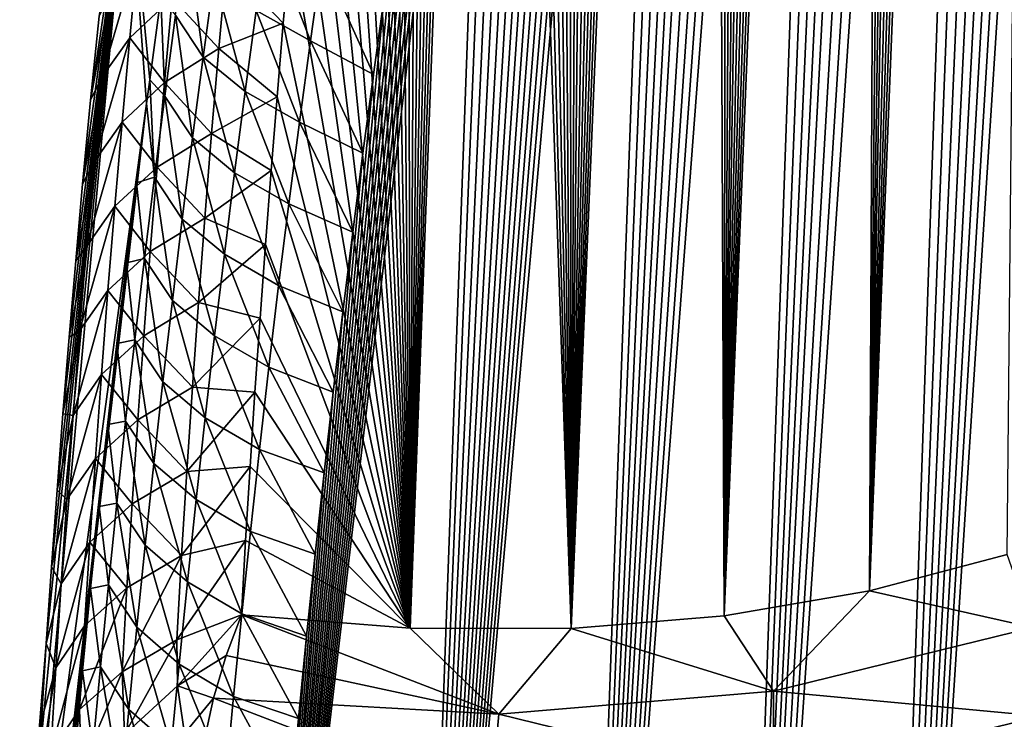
# Model space of a CAD drawing. Header units: metres. Extents: x -109 to 109, y -67 to 73.
# Tile 8 of 253: x -101.45 to -96.75, y -50.62 to -47.29. Entities that reach past the tile are written whole.
import ezdxf

# ---------------------------------------------------------------- set-up
doc = ezdxf.new("R2010")
doc.units = ezdxf.units.M
doc.layers.add('solid_508035_K244200000C76', color=7, linetype='CONTINUOUS')

msp = doc.modelspace()

# ---------------------------------------------------------------- linework, layer by layer
at = {"layer": 'solid_508035_K244200000C76'}
for points in [[(-97.396599, -50.010048, 42.171677), (-96.53054, -28.271523, 26.439938), (-96.648033, -28.65699, 26.600355)], [(-97.396599, -50.010048, 42.171677), (-96.741066, -49.836571, 42.839233), (-96.53054, -28.271523, 26.439938)], [(-97.396599, -50.010048, 42.171677), (-96.648033, -28.65699, 26.600355), (-96.768036, -29.059343, 26.77284)], [(-97.396599, -50.010048, 42.171677), (-96.768036, -29.059343, 26.77284), (-96.890602, -29.47757, 26.956608)], [(-97.396599, -50.010048, 42.171677), (-96.890602, -29.47757, 26.956608), (-97.015656, -29.91338, 27.15313)], [(-97.396599, -50.010048, 42.171677), (-97.015656, -29.91338, 27.15313), (-97.111015, -30.252888, 27.309835)], [(-97.396599, -50.010048, 42.171677), (-97.111015, -30.252888, 27.309835), (-97.207802, -30.60232, 27.473766)], [(-97.396599, -50.010048, 42.171677), (-97.207802, -30.60232, 27.473766), (-97.305962, -30.962303, 27.645477)], [(-98.089447, -50.128296, 41.50016), (-97.305962, -30.962303, 27.645477), (-97.405411, -31.333946, 27.825932)], [(-98.089447, -50.128296, 41.50016), (-97.396599, -50.010048, 42.171677), (-97.305962, -30.962303, 27.645477)], [(-98.089447, -50.128296, 41.50016), (-97.405411, -31.333946, 27.825932), (-97.506088, -31.718004, 28.015778)], [(-98.089447, -50.128296, 41.50016), (-97.506088, -31.718004, 28.015778), (-97.608116, -32.113308, 28.214005)], [(-98.089447, -50.128296, 41.50016), (-97.608116, -32.113308, 28.214005), (-97.711403, -32.520702, 28.421389)], [(-98.089447, -50.128296, 41.50016), (-97.711403, -32.520702, 28.421389), (-97.815773, -32.941479, 28.639082)], [(-98.089447, -50.128296, 41.50016), (-97.815773, -32.941479, 28.639082), (-97.899971, -33.288383, 28.821236)], [(-97.396645, -56.732815, 32.570538), (-95.980736, -33.319, 16.13994), (-95.878227, -33.119385, 15.891783)], [(-96.74115, -57.300751, 32.17923), (-97.396645, -56.732815, 32.570538), (-95.878227, -33.119385, 15.891783)], [(-98.089447, -50.128296, 41.50016), (-97.899971, -33.288383, 28.821236), (-97.984947, -33.643379, 29.009558)], [(-97.396645, -56.732815, 32.570538), (-96.085709, -33.53162, 16.397575), (-95.980736, -33.319, 16.13994)], [(-97.396645, -56.732815, 32.570538), (-96.193184, -33.756458, 16.664158), (-96.085709, -33.53162, 16.397575)], [(-98.089447, -50.128296, 41.50016), (-97.984947, -33.643379, 29.009558), (-98.070625, -34.006882, 29.204435)], [(-97.396645, -56.732815, 32.570538), (-96.303154, -33.99477, 16.940422), (-96.193184, -33.756458, 16.664158)], [(-98.089447, -50.128296, 41.50016), (-98.070625, -34.006882, 29.204435), (-98.156883, -34.379711, 29.406614)], [(-97.396645, -56.732815, 32.570538), (-96.415649, -34.247997, 17.227222), (-96.303154, -33.99477, 16.940422)], [(-97.396645, -56.732815, 32.570538), (-96.530693, -34.515209, 17.523952), (-96.415649, -34.247997, 17.227222)], [(-98.819588, -50.188793, 40.825218), (-98.156883, -34.379711, 29.406614), (-98.243607, -34.762703, 29.616838)], [(-98.819588, -50.188793, 40.825218), (-98.089447, -50.128296, 41.50016), (-98.156883, -34.379711, 29.406614)], [(-97.396645, -56.732815, 32.570538), (-96.64827, -34.797989, 17.83152), (-96.530693, -34.515209, 17.523952)], [(-98.819588, -50.188793, 40.825218), (-98.243607, -34.762703, 29.616838), (-98.330727, -35.156322, 29.835516)], [(-98.089478, -56.142262, 32.911308), (-96.768356, -35.097908, 18.150841), (-96.64827, -34.797989, 17.83152)], [(-97.396645, -56.732815, 32.570538), (-98.089478, -56.142262, 32.911308), (-96.64827, -34.797989, 17.83152)], [(-98.089478, -56.142262, 32.911308), (-96.891006, -35.413879, 18.48123), (-96.768356, -35.097908, 18.150841)], [(-98.819588, -50.188793, 40.825218), (-98.330727, -35.156322, 29.835516), (-98.418488, -35.559326, 30.06147)], [(-98.089478, -56.142262, 32.911308), (-97.016144, -35.747883, 18.823801), (-96.891006, -35.413879, 18.48123)], [(-98.819588, -50.188793, 40.825218), (-98.418488, -35.559326, 30.06147), (-98.506737, -35.972252, 30.295244)], [(-98.089478, -56.142262, 32.911308), (-97.111572, -36.011486, 19.089447), (-97.016144, -35.747883, 18.823801)], [(-98.819588, -50.188793, 40.825218), (-98.506737, -35.972252, 30.295244), (-98.595261, -36.395985, 30.537703)], [(-98.089478, -56.142262, 32.911308), (-97.208435, -36.285297, 19.361965), (-97.111572, -36.011486, 19.089447)], [(-98.089478, -56.142262, 32.911308), (-97.306664, -36.570045, 19.64175), (-97.208435, -36.285297, 19.361965)], [(-98.819588, -50.188793, 40.825218), (-98.595261, -36.395985, 30.537703), (-98.683823, -36.831402, 30.789707)], [(-98.089478, -56.142262, 32.911308), (-97.406189, -36.867012, 19.929508), (-97.306664, -36.570045, 19.64175)], [(-98.819588, -50.188793, 40.825218), (-98.683823, -36.831402, 30.789707), (-98.757614, -37.20385, 31.007534)], [(-98.819611, -55.528721, 33.198997), (-97.506935, -37.177052, 20.225718), (-97.406189, -36.867012, 19.929508)], [(-98.089478, -56.142262, 32.911308), (-98.819611, -55.528721, 33.198997), (-97.406189, -36.867012, 19.929508)], [(-98.819588, -50.188793, 40.825218), (-98.757614, -37.20385, 31.007534), (-98.831894, -37.585293, 31.232235)], [(-98.819611, -55.528721, 33.198997), (-97.609032, -37.498806, 20.529617), (-97.506935, -37.177052, 20.225718)], [(-98.819611, -55.528721, 33.198997), (-97.712379, -37.833321, 20.841755), (-97.609032, -37.498806, 20.529617)], [(-98.819588, -50.188793, 40.825218), (-98.831894, -37.585293, 31.232235), (-98.906403, -37.975067, 31.463526)], [(-98.819611, -55.528721, 33.198997), (-97.816818, -38.182137, 21.162971), (-97.712379, -37.833321, 20.841755)], [(-98.819588, -50.188793, 40.825218), (-98.906403, -37.975067, 31.463526), (-98.980743, -38.372417, 31.701164)], [(-98.819611, -55.528721, 33.198997), (-97.901085, -38.472271, 21.42691), (-97.816818, -38.182137, 21.162971)], [(-98.819588, -50.188793, 40.825218), (-98.980743, -38.372417, 31.701164), (-99.054535, -38.776604, 31.944906)], [(-98.819611, -55.528721, 33.198997), (-97.986137, -38.771034, 21.696392), (-97.901085, -38.472271, 21.42691)], [(-98.819611, -55.528721, 33.198997), (-98.071899, -39.078896, 21.971653), (-97.986137, -38.771034, 21.696392)], [(-98.819588, -50.188793, 40.825218), (-99.054535, -38.776604, 31.944906), (-99.127365, -39.186882, 32.194504)], [(-98.819611, -55.528721, 33.198997), (-98.158241, -39.396816, 22.253181), (-98.071899, -39.078896, 21.971653)], [(-98.819588, -50.188793, 40.825218), (-99.127365, -39.186882, 32.194504), (-99.188904, -39.543324, 32.413128)], [(-98.819611, -55.528721, 33.198997), (-98.245026, -39.725742, 22.541471), (-98.158241, -39.396816, 22.253181)], [(-99.586967, -50.188622, 40.147324), (-99.188904, -39.543324, 32.413128), (-99.250237, -39.905972, 32.636917)], [(-99.586967, -50.188622, 40.147324), (-98.819588, -50.188793, 40.825218), (-99.188904, -39.543324, 32.413128)], [(-99.586983, -54.891655, 33.430687), (-98.317619, -40.008736, 22.787132), (-98.245026, -39.725742, 22.541471)], [(-98.819611, -55.528721, 33.198997), (-99.586983, -54.891655, 33.430687), (-98.245026, -39.725742, 22.541471)], [(-99.586967, -50.188622, 40.147324), (-99.250237, -39.905972, 32.636917), (-99.311218, -40.274189, 32.865498)], [(-99.586983, -54.891655, 33.430687), (-98.39064, -40.298603, 23.037107), (-98.317619, -40.008736, 22.787132)], [(-99.586983, -54.891655, 33.430687), (-98.464043, -40.595623, 23.291533), (-98.39064, -40.298603, 23.037107)], [(-99.586967, -50.188622, 40.147324), (-99.311218, -40.274189, 32.865498), (-99.371567, -40.646973, 33.09832)], [(-99.586983, -54.891655, 33.430687), (-98.537704, -40.900497, 23.550764), (-98.464043, -40.595623, 23.291533)], [(-99.586967, -50.188622, 40.147324), (-99.371567, -40.646973, 33.09832), (-99.431015, -41.023315, 33.334831)], [(-99.586983, -54.891655, 33.430687), (-98.611511, -41.213936, 23.815161), (-98.537704, -40.900497, 23.550764)], [(-99.586967, -50.188622, 40.147324), (-99.431015, -41.023315, 33.334831), (-99.489281, -41.402222, 33.574482)], [(-99.586983, -54.891655, 33.430687), (-98.685341, -41.53664, 24.085085), (-98.611511, -41.213936, 23.815161)], [(-99.586967, -50.188622, 40.147324), (-99.489281, -41.402222, 33.574482), (-99.546082, -41.782684, 33.816711)], [(-99.586983, -54.891655, 33.430687), (-98.759201, -41.869247, 24.36096), (-98.685341, -41.53664, 24.085085)], [(-99.586967, -50.188622, 40.147324), (-99.546082, -41.782684, 33.816711), (-99.601357, -42.164486, 34.061394)], [(-99.586983, -54.891655, 33.430687), (-98.833595, -42.211601, 24.643106), (-98.759201, -41.869247, 24.36096)], [(-99.586967, -50.188622, 40.147324), (-99.601357, -42.164486, 34.061394), (-99.655556, -42.549454, 34.309513)], [(-99.586983, -54.891655, 33.430687), (-98.908234, -42.563137, 24.930935), (-98.833595, -42.211601, 24.643106)], [(-99.586967, -50.188622, 40.147324), (-99.655556, -42.549454, 34.309513), (-99.708611, -42.93729, 34.56089)], [(-99.586983, -54.891655, 33.430687), (-98.982719, -42.92329, 25.223761), (-98.908234, -42.563137, 24.930935)], [(-99.586967, -50.188622, 40.147324), (-99.708611, -42.93729, 34.56089), (-99.760384, -43.327488, 34.815228)], [(-99.586983, -54.891655, 33.430687), (-99.056641, -43.291508, 25.520905), (-98.982719, -42.92329, 25.223761)], [(-99.586983, -54.891655, 33.430687), (-99.129585, -43.667225, 25.821697), (-99.056641, -43.291508, 25.520905)], [(-99.586967, -50.188622, 40.147324), (-99.760384, -43.327488, 34.815228), (-99.810753, -43.719547, 35.072227)], [(-99.586983, -54.891655, 33.430687), (-99.191185, -43.995213, 26.082319), (-99.129585, -43.667225, 25.821697)], [(-99.586967, -50.188622, 40.147324), (-99.810753, -43.719547, 35.072227), (-99.859581, -44.112957, 35.331593)], [(-100.391487, -54.230358, 33.603081), (-99.252571, -44.330231, 26.347036), (-99.191185, -43.995213, 26.082319)], [(-99.586983, -54.891655, 33.430687), (-100.391487, -54.230358, 33.603081), (-99.191185, -43.995213, 26.082319)], [(-99.586967, -50.188622, 40.147324), (-99.859581, -44.112957, 35.331593), (-99.906731, -44.507217, 35.593021)], [(-100.391487, -54.230358, 33.603081), (-99.313599, -44.671665, 26.615353), (-99.252571, -44.330231, 26.347036)], [(-99.586967, -50.188622, 40.147324), (-99.906731, -44.507217, 35.593021), (-99.952217, -44.902447, 35.856583)], [(-100.391487, -54.230358, 33.603081), (-99.373985, -45.0186, 26.886465), (-99.313599, -44.671665, 26.615353)], [(-99.586967, -50.188622, 40.147324), (-99.952217, -44.902447, 35.856583), (-99.996246, -45.299622, 36.122829)], [(-100.391487, -54.230358, 33.603081), (-99.433449, -45.370113, 27.159576), (-99.373985, -45.0186, 26.886465)], [(-99.586967, -50.188622, 40.147324), (-99.996246, -45.299622, 36.122829), (-100.038757, -45.698414, 36.391548)], [(-100.391487, -54.230358, 33.603081), (-99.491707, -45.725277, 27.433891), (-99.433449, -45.370113, 27.159576)], [(-99.586967, -50.188622, 40.147324), (-100.038757, -45.698414, 36.391548), (-100.079666, -46.098438, 36.662502)], [(-100.391487, -54.230358, 33.603081), (-99.54847, -46.083168, 27.708616), (-99.491707, -45.725277, 27.433891)], [(-100.391487, -54.230358, 33.603081), (-99.603661, -46.443523, 27.983536), (-99.54847, -46.083168, 27.708616)], [(-99.586967, -50.188622, 40.147324), (-100.079666, -46.098438, 36.662502), (-100.118896, -46.499317, 36.935436)], [(-100.391487, -54.230358, 33.603081), (-99.65773, -46.807896, 28.260031), (-99.603661, -46.443523, 27.983536)], [(-101.448524, -52.150959, 36.516495), (-101.42804, -51.571136, 37.34457), (-100.93364, -46.484642, 32.548897)], [(-100.843445, -47.68478, 30.831553), (-101.448524, -52.150959, 36.516495), (-100.93364, -46.484642, 32.548897)], [(-101.42804, -51.571136, 37.34457), (-101.321907, -50.260822, 37.652302), (-100.93364, -46.484642, 32.548897)], [(-101.321907, -50.260822, 37.652302), (-101.297081, -49.895393, 37.394901), (-100.93364, -46.484642, 32.548897)], [(-101.297081, -49.895393, 37.394901), (-101.270615, -49.530102, 37.138988), (-100.93364, -46.484642, 32.548897)], [(-101.270615, -49.530102, 37.138988), (-101.242508, -49.164948, 36.884571), (-100.93364, -46.484642, 32.548897)], [(-101.242508, -49.164948, 36.884571), (-101.212776, -48.799938, 36.631641), (-100.93364, -46.484642, 32.548897)], [(-101.212776, -48.799938, 36.631641), (-101.181427, -48.435085, 36.380199), (-100.93364, -46.484642, 32.548897)], [(-101.181427, -48.435085, 36.380199), (-101.148445, -48.070087, 36.130028), (-100.93364, -46.484642, 32.548897)], [(-101.148445, -48.070087, 36.130028), (-101.110397, -47.669609, 35.857082), (-100.93364, -46.484642, 32.548897)], [(-101.110397, -47.669609, 35.857082), (-101.070419, -47.269264, 35.585869), (-100.93364, -46.484642, 32.548897)], [(-100.828575, -47.572498, 30.747494), (-100.843445, -47.68478, 30.831553), (-100.93364, -46.484642, 32.548897)], [(-100.775192, -47.180363, 30.452726), (-100.828575, -47.572498, 30.747494), (-100.93364, -46.484642, 32.548897)], [(-99.586967, -50.188622, 40.147324), (-100.118896, -46.499317, 36.935436), (-100.156364, -46.900661, 37.210117)], [(-100.391487, -54.230358, 33.603081), (-99.710625, -47.176086, 28.537935), (-99.65773, -46.807896, 28.260031)], [(-100.573578, -47.463692, 29.809742), (-100.705223, -47.264374, 30.109688), (-100.651764, -46.879395, 29.825371)], [(-100.520744, -47.078358, 29.524704), (-100.573578, -47.463692, 29.809742), (-100.651764, -46.879395, 29.825371)], [(-100.062737, -47.386871, 28.986944), (-100.320885, -47.241589, 29.235897), (-100.266441, -46.855732, 28.94821)], [(-100.00856, -46.999973, 28.697487), (-100.062737, -47.386871, 28.986944), (-100.266441, -46.855732, 28.94821)], [(-100.462967, -47.01878, 37.015579), (-100.191994, -47.30209, 37.486294), (-100.156364, -46.900661, 37.210117)], [(-99.586967, -50.188622, 40.147324), (-100.156364, -46.900661, 37.210117), (-100.191994, -47.30209, 37.486294)], [(-100.884674, -46.968678, 36.243866), (-101.017395, -47.155518, 35.93803), (-101.056755, -47.559937, 36.21653)], [(-100.923309, -47.371452, 36.52103), (-100.884674, -46.968678, 36.243866), (-101.056755, -47.559937, 36.21653)], [(-100.722321, -47.182133, 36.786022), (-100.884674, -46.968678, 36.243866), (-100.923309, -47.371452, 36.52103)], [(-100.499222, -47.423672, 37.294651), (-100.462967, -47.01878, 37.015579), (-100.722321, -47.182133, 36.786022)], [(-100.499222, -47.423672, 37.294651), (-100.191994, -47.30209, 37.486294), (-100.462967, -47.01878, 37.015579)], [(-100.00856, -46.999973, 28.697487), (-99.762215, -47.547718, 28.816938), (-100.062737, -47.386871, 28.986944)], [(-100.00856, -46.999973, 28.697487), (-99.710625, -47.176086, 28.537935), (-99.762215, -47.547718, 28.816938)], [(-100.520744, -47.078358, 29.524704), (-100.373428, -47.628342, 29.522736), (-100.573578, -47.463692, 29.809742)], [(-100.520744, -47.078358, 29.524704), (-100.320885, -47.241589, 29.235897), (-100.373428, -47.628342, 29.522736)], [(-101.017395, -47.155518, 35.93803), (-101.070419, -47.269264, 35.585869), (-101.110397, -47.669609, 35.857082)], [(-101.056755, -47.559937, 36.21653), (-101.017395, -47.155518, 35.93803), (-101.110397, -47.669609, 35.857082)], [(-100.758751, -47.58559, 37.064587), (-100.722321, -47.182133, 36.786022), (-100.923309, -47.371452, 36.52103)], [(-100.756737, -47.650177, 30.3932), (-100.828575, -47.572498, 30.747494), (-100.775192, -47.180363, 30.452726)], [(-100.705223, -47.264374, 30.109688), (-100.756737, -47.650177, 30.3932), (-100.775192, -47.180363, 30.452726)], [(-100.499222, -47.423672, 37.294651), (-100.722321, -47.182133, 36.786022), (-100.758751, -47.58559, 37.064587)], [(-100.391487, -54.230358, 33.603081), (-99.762215, -47.547718, 28.816938), (-99.710625, -47.176086, 28.537935)], [(-100.624504, -47.849869, 30.093966), (-100.756737, -47.650177, 30.3932), (-100.705223, -47.264374, 30.109688)], [(-100.573578, -47.463692, 29.809742), (-100.624504, -47.849869, 30.093966), (-100.705223, -47.264374, 30.109688)], [(-100.115028, -47.774712, 29.275524), (-100.373428, -47.628342, 29.522736), (-100.320885, -47.241589, 29.235897)], [(-100.062737, -47.386871, 28.986944), (-100.115028, -47.774712, 29.275524), (-100.320885, -47.241589, 29.235897)], [(-100.499222, -47.423672, 37.294651), (-100.221664, -47.653397, 37.72916), (-100.191994, -47.30209, 37.486294)], [(-99.586967, -50.188622, 40.147324), (-100.191994, -47.30209, 37.486294), (-100.221664, -47.653397, 37.72916)], [(-100.923309, -47.371452, 36.52103), (-101.056755, -47.559937, 36.21653), (-101.094116, -47.963871, 36.495975)], [(-100.960014, -47.773743, 36.799152), (-100.923309, -47.371452, 36.52103), (-101.094116, -47.963871, 36.495975)], [(-100.758751, -47.58559, 37.064587), (-100.923309, -47.371452, 36.52103), (-100.960014, -47.773743, 36.799152)], [(-100.062737, -47.386871, 28.986944), (-99.812393, -47.922417, 29.096725), (-100.115028, -47.774712, 29.275524)], [(-100.062737, -47.386871, 28.986944), (-99.762215, -47.547718, 28.816938), (-99.812393, -47.922417, 29.096725)], [(-100.533569, -47.828045, 37.574734), (-100.499222, -47.423672, 37.294651), (-100.758751, -47.58559, 37.064587)], [(-100.533569, -47.828045, 37.574734), (-100.221664, -47.653397, 37.72916), (-100.499222, -47.423672, 37.294651)], [(-100.573578, -47.463692, 29.809742), (-100.42408, -48.015972, 29.808735), (-100.624504, -47.849869, 30.093966)], [(-100.573578, -47.463692, 29.809742), (-100.373428, -47.628342, 29.522736), (-100.42408, -48.015972, 29.808735)], [(-100.391487, -54.230358, 33.603081), (-99.812393, -47.922417, 29.096725), (-99.762215, -47.547718, 28.816938)], [(-101.056755, -47.559937, 36.21653), (-101.110397, -47.669609, 35.857082), (-101.148445, -48.070087, 36.130028)], [(-101.094116, -47.963871, 36.495975), (-101.056755, -47.559937, 36.21653), (-101.148445, -48.070087, 36.130028)], [(-100.793266, -47.988548, 37.344124), (-100.758751, -47.58559, 37.064587), (-100.960014, -47.773743, 36.799152)], [(-100.80632, -48.036781, 30.675915), (-100.843445, -47.68478, 30.831553), (-100.828575, -47.572498, 30.747494)], [(-100.756737, -47.650177, 30.3932), (-100.80632, -48.036781, 30.675915), (-100.828575, -47.572498, 30.747494)], [(-100.533569, -47.828045, 37.574734), (-100.758751, -47.58559, 37.064587), (-100.793266, -47.988548, 37.344124)], [(-100.165451, -48.16346, 29.563238), (-100.42408, -48.015972, 29.808735), (-100.373428, -47.628342, 29.522736)], [(-100.115028, -47.774712, 29.275524), (-100.165451, -48.16346, 29.563238), (-100.373428, -47.628342, 29.522736)], [(-100.843445, -47.68478, 30.831553), (-101.42804, -52.730778, 35.688431), (-101.448524, -52.150959, 36.516495)], [(-100.843445, -47.68478, 30.831553), (-100.892372, -48.06411, 31.114437), (-101.42804, -52.730778, 35.688431)], [(-100.80632, -48.036781, 30.675915), (-100.892372, -48.06411, 31.114437), (-100.843445, -47.68478, 30.831553)], [(-100.673531, -48.23687, 30.37738), (-100.80632, -48.036781, 30.675915), (-100.756737, -47.650177, 30.3932)], [(-100.624504, -47.849869, 30.093966), (-100.673531, -48.23687, 30.37738), (-100.756737, -47.650177, 30.3932)], [(-100.533569, -47.828045, 37.574734), (-100.249977, -48.005119, 37.973377), (-100.221664, -47.653397, 37.72916)], [(-99.586967, -50.188622, 40.147324), (-100.221664, -47.653397, 37.72916), (-100.249977, -48.005119, 37.973377)], [(-100.960014, -47.773743, 36.799152), (-101.094116, -47.963871, 36.495975), (-101.129478, -48.367325, 36.776356)], [(-100.994774, -48.175545, 37.07822), (-100.960014, -47.773743, 36.799152), (-101.129478, -48.367325, 36.776356)], [(-100.793266, -47.988548, 37.344124), (-100.960014, -47.773743, 36.799152), (-100.994774, -48.175545, 37.07822)], [(-100.115028, -47.774712, 29.275524), (-99.861031, -48.299805, 29.376987), (-100.165451, -48.16346, 29.563238)], [(-100.115028, -47.774712, 29.275524), (-99.812393, -47.922417, 29.096725), (-99.861031, -48.299805, 29.376987)], [(-100.566025, -48.231899, 37.855816), (-100.533569, -47.828045, 37.574734), (-100.793266, -47.988548, 37.344124)], [(-100.566025, -48.231899, 37.855816), (-100.249977, -48.005119, 37.973377), (-100.533569, -47.828045, 37.574734)], [(-100.624504, -47.849869, 30.093966), (-100.472847, -48.404457, 30.093906), (-100.673531, -48.23687, 30.37738)], [(-100.624504, -47.849869, 30.093966), (-100.42408, -48.015972, 29.808735), (-100.472847, -48.404457, 30.093906)], [(-100.391487, -54.230358, 33.603081), (-99.861031, -48.299805, 29.376987), (-99.812393, -47.922417, 29.096725)], [(-101.094116, -47.963871, 36.495975), (-101.148445, -48.070087, 36.130028), (-101.181427, -48.435085, 36.380199)], [(-101.129478, -48.367325, 36.776356), (-101.094116, -47.963871, 36.495975), (-101.181427, -48.435085, 36.380199)], [(-100.825867, -48.391003, 37.624622), (-100.793266, -47.988548, 37.344124), (-100.994774, -48.175545, 37.07822)], [(-100.566025, -48.231899, 37.855816), (-100.793266, -47.988548, 37.344124), (-100.825867, -48.391003, 37.624622)], [(-100.566025, -48.231899, 37.855816), (-100.276947, -48.357265, 38.218945), (-100.249977, -48.005119, 37.973377)], [(-100.214005, -48.553108, 29.850096), (-100.472847, -48.404457, 30.093906), (-100.42408, -48.015972, 29.808735)], [(-100.165451, -48.16346, 29.563238), (-100.214005, -48.553108, 29.850096), (-100.42408, -48.015972, 29.808735)], [(-99.586967, -50.188622, 40.147324), (-100.249977, -48.005119, 37.973377), (-100.276947, -48.357265, 38.218945)], [(-100.892372, -48.06411, 31.114437), (-100.939491, -48.445488, 31.397154), (-101.42804, -52.730778, 35.688431)], [(-100.853981, -48.424175, 30.957844), (-100.939491, -48.445488, 31.397154), (-100.892372, -48.06411, 31.114437)], [(-100.80632, -48.036781, 30.675915), (-100.853981, -48.424175, 30.957844), (-100.892372, -48.06411, 31.114437)], [(-100.720657, -48.624676, 30.659998), (-100.853981, -48.424175, 30.957844), (-100.80632, -48.036781, 30.675915)], [(-100.673531, -48.23687, 30.37738), (-100.720657, -48.624676, 30.659998), (-100.80632, -48.036781, 30.675915)], [(-100.994774, -48.175545, 37.07822), (-101.129478, -48.367325, 36.776356), (-101.162849, -48.770294, 37.057663)], [(-101.027588, -48.576859, 37.358223), (-100.994774, -48.175545, 37.07822), (-101.162849, -48.770294, 37.057663)], [(-100.825867, -48.391003, 37.624622), (-100.994774, -48.175545, 37.07822), (-101.027588, -48.576859, 37.358223)], [(-100.165451, -48.16346, 29.563238), (-99.90802, -48.679508, 29.657413), (-100.214005, -48.553108, 29.850096)], [(-100.165451, -48.16346, 29.563238), (-99.861031, -48.299805, 29.376987), (-99.90802, -48.679508, 29.657413)], [(-100.596581, -48.635227, 38.137882), (-100.566025, -48.231899, 37.855816), (-100.825867, -48.391003, 37.624622)], [(-100.673531, -48.23687, 30.37738), (-100.519737, -48.793781, 30.378254), (-100.720657, -48.624676, 30.659998)], [(-100.673531, -48.23687, 30.37738), (-100.472847, -48.404457, 30.093906), (-100.519737, -48.793781, 30.378254)], [(-100.596581, -48.635227, 38.137882), (-100.276947, -48.357265, 38.218945), (-100.566025, -48.231899, 37.855816)], [(-100.391487, -54.230358, 33.603081), (-99.90802, -48.679508, 29.657413), (-99.861031, -48.299805, 29.376987)], [(-101.129478, -48.367325, 36.776356), (-101.181427, -48.435085, 36.380199), (-101.212776, -48.799938, 36.631641)], [(-101.162849, -48.770294, 37.057663), (-101.129478, -48.367325, 36.776356), (-101.212776, -48.799938, 36.631641)], [(-100.85656, -48.79295, 37.906071), (-100.825867, -48.391003, 37.624622), (-101.027588, -48.576859, 37.358223)], [(-100.596581, -48.635227, 38.137882), (-100.825867, -48.391003, 37.624622), (-100.85656, -48.79295, 37.906071)], [(-100.596581, -48.635227, 38.137882), (-100.302567, -48.709843, 38.465858), (-100.276947, -48.357265, 38.218945)], [(-99.586967, -50.188622, 40.147324), (-100.276947, -48.357265, 38.218945), (-100.302567, -48.709843, 38.465858)], [(-100.853981, -48.424175, 30.957844), (-100.899704, -48.812336, 31.238995), (-100.939491, -48.445488, 31.397154)], [(-100.765892, -49.013268, 30.941826), (-100.899704, -48.812336, 31.238995), (-100.853981, -48.424175, 30.957844)], [(-100.720657, -48.624676, 30.659998), (-100.765892, -49.013268, 30.941826), (-100.853981, -48.424175, 30.957844)], [(-100.260689, -48.943626, 30.136101), (-100.519737, -48.793781, 30.378254), (-100.472847, -48.404457, 30.093906)], [(-100.214005, -48.553108, 29.850096), (-100.260689, -48.943626, 30.136101), (-100.472847, -48.404457, 30.093906)], [(-100.939491, -48.445488, 31.397154), (-100.984909, -48.829849, 31.680321), (-101.42804, -52.730778, 35.688431)], [(-100.899704, -48.812336, 31.238995), (-100.984909, -48.829849, 31.680321), (-100.939491, -48.445488, 31.397154)], [(-101.027588, -48.576859, 37.358223), (-101.162849, -48.770294, 37.057663), (-101.194229, -49.172775, 37.339878)], [(-101.058472, -48.977684, 37.639141), (-101.027588, -48.576859, 37.358223), (-101.194229, -49.172775, 37.339878)], [(-100.85656, -48.79295, 37.906071), (-101.027588, -48.576859, 37.358223), (-101.058472, -48.977684, 37.639141)], [(-100.214005, -48.553108, 29.850096), (-99.953369, -49.061646, 29.938107), (-100.260689, -48.943626, 30.136101)], [(-100.214005, -48.553108, 29.850096), (-99.90802, -48.679508, 29.657413), (-99.953369, -49.061646, 29.938107)], [(-100.720657, -48.624676, 30.659998), (-100.564751, -49.183922, 30.661789), (-100.765892, -49.013268, 30.941826)], [(-100.720657, -48.624676, 30.659998), (-100.519737, -48.793781, 30.378254), (-100.564751, -49.183922, 30.661789)], [(-100.625244, -49.038029, 38.420918), (-100.596581, -48.635227, 38.137882), (-100.85656, -48.79295, 37.906071)], [(-100.625244, -49.038029, 38.420918), (-100.302567, -48.709843, 38.465858), (-100.596581, -48.635227, 38.137882)], [(-100.625244, -49.038029, 38.420918), (-100.326828, -49.062843, 38.714119), (-100.302567, -48.709843, 38.465858)], [(-100.391487, -54.230358, 33.603081), (-99.953369, -49.061646, 29.938107), (-99.90802, -48.679508, 29.657413)], [(-99.586967, -50.188622, 40.147324), (-100.302567, -48.709843, 38.465858), (-100.326828, -49.062843, 38.714119)], [(-101.162849, -48.770294, 37.057663), (-101.212776, -48.799938, 36.631641), (-101.242508, -49.164948, 36.884571)], [(-101.194229, -49.172775, 37.339878), (-101.162849, -48.770294, 37.057663), (-101.242508, -49.164948, 36.884571)], [(-100.88533, -49.194393, 38.18845), (-100.85656, -48.79295, 37.906071), (-101.058472, -48.977684, 37.639141)], [(-100.899704, -48.812336, 31.238995), (-100.943512, -49.201252, 31.519377), (-100.984909, -48.829849, 31.680321)], [(-100.809235, -49.40263, 31.22287), (-100.943512, -49.201252, 31.519377), (-100.899704, -48.812336, 31.238995)], [(-100.765892, -49.013268, 30.941826), (-100.809235, -49.40263, 31.22287), (-100.899704, -48.812336, 31.238995)], [(-100.625244, -49.038029, 38.420918), (-100.85656, -48.79295, 37.906071), (-100.88533, -49.194393, 38.18845)], [(-100.305511, -49.334999, 30.421267), (-100.564751, -49.183922, 30.661789), (-100.519737, -48.793781, 30.378254)], [(-100.260689, -48.943626, 30.136101), (-100.305511, -49.334999, 30.421267), (-100.519737, -48.793781, 30.378254)], [(-100.984909, -48.829849, 31.680321), (-101.028572, -49.217083, 31.96385), (-101.42804, -52.730778, 35.688431)], [(-100.943512, -49.201252, 31.519377), (-101.028572, -49.217083, 31.96385), (-100.984909, -48.829849, 31.680321)], [(-100.260689, -48.943626, 30.136101), (-99.997276, -49.446987, 30.219727), (-100.305511, -49.334999, 30.421267)], [(-100.260689, -48.943626, 30.136101), (-99.953369, -49.061646, 29.938107), (-99.997276, -49.446987, 30.219727)], [(-101.058472, -48.977684, 37.639141), (-101.194229, -49.172775, 37.339878), (-101.223618, -49.574772, 37.622993)], [(-101.087418, -49.378017, 37.920963), (-101.058472, -48.977684, 37.639141), (-101.223618, -49.574772, 37.622993)], [(-100.88533, -49.194393, 38.18845), (-101.058472, -48.977684, 37.639141), (-101.087418, -49.378017, 37.920963)], [(-100.652008, -49.4403, 38.70491), (-100.625244, -49.038029, 38.420918), (-100.88533, -49.194393, 38.18845)], [(-100.765892, -49.013268, 30.941826), (-100.607887, -49.574863, 30.944519), (-100.809235, -49.40263, 31.22287)], [(-100.765892, -49.013268, 30.941826), (-100.564751, -49.183922, 30.661789), (-100.607887, -49.574863, 30.944519)], [(-100.652008, -49.4403, 38.70491), (-100.326828, -49.062843, 38.714119), (-100.625244, -49.038029, 38.420918)], [(-100.652008, -49.4403, 38.70491), (-100.349739, -49.416279, 38.963718), (-100.326828, -49.062843, 38.714119)], [(-100.391487, -54.230358, 33.603081), (-99.997276, -49.446987, 30.219727), (-99.953369, -49.061646, 29.938107)], [(-99.586967, -50.188622, 40.147324), (-100.326828, -49.062843, 38.714119), (-100.349739, -49.416279, 38.963718)], [(-101.194229, -49.172775, 37.339878), (-101.242508, -49.164948, 36.884571), (-101.270615, -49.530102, 37.138988)], [(-101.223618, -49.574772, 37.622993), (-101.194229, -49.172775, 37.339878), (-101.270615, -49.530102, 37.138988)], [(-100.34848, -49.727207, 30.705595), (-100.607887, -49.574863, 30.944519), (-100.564751, -49.183922, 30.661789)], [(-100.305511, -49.334999, 30.421267), (-100.34848, -49.727207, 30.705595), (-100.564751, -49.183922, 30.661789)], [(-101.028572, -49.217083, 31.96385), (-101.070419, -49.606785, 32.247463), (-101.42804, -52.730778, 35.688431)], [(-100.912193, -49.595329, 38.471752), (-100.88533, -49.194393, 38.18845), (-101.087418, -49.378017, 37.920963)], [(-100.985405, -49.590897, 31.798998), (-101.070419, -49.606785, 32.247463), (-101.028572, -49.217083, 31.96385)], [(-100.943512, -49.201252, 31.519377), (-100.985405, -49.590897, 31.798998), (-101.028572, -49.217083, 31.96385)], [(-100.850693, -49.792747, 31.503143), (-100.985405, -49.590897, 31.798998), (-100.943512, -49.201252, 31.519377)], [(-100.809235, -49.40263, 31.22287), (-100.850693, -49.792747, 31.503143), (-100.943512, -49.201252, 31.519377)], [(-100.652008, -49.4403, 38.70491), (-100.88533, -49.194393, 38.18845), (-100.912193, -49.595329, 38.471752)], [(-101.087418, -49.378017, 37.920963), (-101.223618, -49.574772, 37.622993), (-101.251022, -49.97628, 37.906994)], [(-101.114433, -49.777855, 38.203682), (-101.087418, -49.378017, 37.920963), (-101.251022, -49.97628, 37.906994)], [(-100.912193, -49.595329, 38.471752), (-101.087418, -49.378017, 37.920963), (-101.114433, -49.777855, 38.203682)], [(-100.305511, -49.334999, 30.421267), (-100.039665, -49.835213, 30.502028), (-100.34848, -49.727207, 30.705595)], [(-100.305511, -49.334999, 30.421267), (-99.997276, -49.446987, 30.219727), (-100.039665, -49.835213, 30.502028)], [(-100.809235, -49.40263, 31.22287), (-100.649155, -49.966587, 31.22645), (-100.850693, -49.792747, 31.503143)], [(-100.809235, -49.40263, 31.22287), (-100.607887, -49.574863, 30.944519), (-100.649155, -49.966587, 31.22645)], [(-100.67688, -49.842037, 38.989841), (-100.371292, -49.770145, 39.214661), (-100.349739, -49.416279, 38.963718)], [(-100.67688, -49.842037, 38.989841), (-100.349739, -49.416279, 38.963718), (-100.652008, -49.4403, 38.70491)], [(-99.586967, -50.188622, 40.147324), (-100.349739, -49.416279, 38.963718), (-100.371292, -49.770145, 39.214661)], [(-100.67688, -49.842037, 38.989841), (-100.652008, -49.4403, 38.70491), (-100.912193, -49.595329, 38.471752)], [(-100.391487, -54.230358, 33.603081), (-100.039665, -49.835213, 30.502028), (-99.997276, -49.446987, 30.219727)], [(-101.223618, -49.574772, 37.622993), (-101.270615, -49.530102, 37.138988), (-101.297081, -49.895393, 37.394901)], [(-101.070419, -49.606785, 32.247463), (-101.11039, -49.998547, 32.530888), (-101.42804, -52.730778, 35.688431)], [(-101.251022, -49.97628, 37.906994), (-101.223618, -49.574772, 37.622993), (-101.297081, -49.895393, 37.394901)], [(-100.937149, -49.99575, 38.755959), (-100.912193, -49.595329, 38.471752), (-101.114433, -49.777855, 38.203682)], [(-101.025391, -49.981262, 32.077869), (-101.11039, -49.998547, 32.530888), (-101.070419, -49.606785, 32.247463)], [(-100.985405, -49.590897, 31.798998), (-101.025391, -49.981262, 32.077869), (-101.070419, -49.606785, 32.247463)], [(-100.890274, -50.183598, 31.782652), (-101.025391, -49.981262, 32.077869), (-100.985405, -49.590897, 31.798998)], [(-100.850693, -49.792747, 31.503143), (-100.890274, -50.183598, 31.782652), (-100.985405, -49.590897, 31.798998)], [(-100.67688, -49.842037, 38.989841), (-100.912193, -49.595329, 38.471752), (-100.937149, -49.99575, 38.755959)], [(-100.389587, -50.120228, 30.989098), (-100.649155, -49.966587, 31.22645), (-100.607887, -49.574863, 30.944519)], [(-100.34848, -49.727207, 30.705595), (-100.389587, -50.120228, 30.989098), (-100.607887, -49.574863, 30.944519)], [(-100.34848, -49.727207, 30.705595), (-100.08046, -50.225948, 30.784729), (-100.389587, -50.120228, 30.989098)], [(-100.34848, -49.727207, 30.705595), (-100.039665, -49.835213, 30.502028), (-100.08046, -50.225948, 30.784729)], [(-101.114433, -49.777855, 38.203682), (-101.251022, -49.97628, 37.906994), (-101.276436, -50.377296, 38.191868)], [(-101.139519, -50.1772, 38.487282), (-101.114433, -49.777855, 38.203682), (-101.276436, -50.377296, 38.191868)], [(-100.937149, -49.99575, 38.755959), (-101.114433, -49.777855, 38.203682), (-101.139519, -50.1772, 38.487282)], [(-100.850693, -49.792747, 31.503143), (-100.68856, -50.35907, 31.507593), (-100.890274, -50.183598, 31.782652)], [(-100.850693, -49.792747, 31.503143), (-100.649155, -49.966587, 31.22645), (-100.68856, -50.35907, 31.507593)], [(-100.69986, -50.243237, 39.275707), (-100.391487, -50.124443, 39.466938), (-100.371292, -49.770145, 39.214661)], [(-100.67688, -49.842037, 38.989841), (-100.69986, -50.243237, 39.275707), (-100.371292, -49.770145, 39.214661)], [(-99.586967, -50.188622, 40.147324), (-100.371292, -49.770145, 39.214661), (-100.391487, -50.124443, 39.466938)], [(-100.67688, -49.842037, 38.989841), (-100.937149, -49.99575, 38.755959), (-100.960197, -50.395657, 39.041065)], [(-100.67688, -49.842037, 38.989841), (-100.960197, -50.395657, 39.041065), (-100.69986, -50.243237, 39.275707)], [(-100.391487, -54.230358, 33.603081), (-100.08046, -50.225948, 30.784729), (-100.039665, -49.835213, 30.502028)], [(-96.618378, -50.185429, 43.181358), (-96.741066, -49.836571, 42.839233), (-97.396599, -50.010048, 42.171677)], [(-101.251022, -49.97628, 37.906994), (-101.297081, -49.895393, 37.394901), (-101.321907, -50.260822, 37.652302)], [(-101.276436, -50.377296, 38.191868), (-101.251022, -49.97628, 37.906994), (-101.321907, -50.260822, 37.652302)], [(-101.025391, -49.981262, 32.077869), (-101.063461, -50.37233, 32.355995), (-101.11039, -49.998547, 32.530888)], [(-100.927971, -50.575165, 32.061401), (-101.063461, -50.37233, 32.355995), (-101.025391, -49.981262, 32.077869)], [(-100.890274, -50.183598, 31.782652), (-100.927971, -50.575165, 32.061401), (-101.025391, -49.981262, 32.077869)], [(-100.428841, -50.514046, 31.271782), (-100.68856, -50.35907, 31.507593), (-100.649155, -49.966587, 31.22645)], [(-100.389587, -50.120228, 30.989098), (-100.428841, -50.514046, 31.271782), (-100.649155, -49.966587, 31.22645)], [(-101.11039, -49.998547, 32.530888), (-101.148438, -50.391968, 32.813843), (-101.42804, -52.730778, 35.688431)], [(-100.937149, -49.99575, 38.755959), (-101.139519, -50.1772, 38.487282), (-101.162666, -50.576046, 38.771751)], [(-100.937149, -49.99575, 38.755959), (-101.162666, -50.576046, 38.771751), (-100.960197, -50.395657, 39.041065)], [(-101.063461, -50.37233, 32.355995), (-101.148438, -50.391968, 32.813843), (-101.11039, -49.998547, 32.530888)], [(-97.855278, -50.489033, 41.94495), (-97.396599, -50.010048, 42.171677), (-98.089447, -50.128296, 41.50016)], [(-97.855278, -50.489033, 41.94495), (-96.618378, -50.185429, 43.181358), (-97.396599, -50.010048, 42.171677)], [(-100.696686, -50.462589, 39.420246), (-100.391487, -50.124443, 39.466938), (-100.69986, -50.243237, 39.275707)], [(-100.696686, -50.462589, 39.420246), (-100.464684, -50.317913, 39.541199), (-100.391487, -50.124443, 39.466938)], [(-100.464684, -50.317913, 39.541199), (-99.164932, -50.598694, 40.747089), (-100.391487, -50.124443, 39.466938)], [(-100.389587, -50.120228, 30.989098), (-100.119583, -50.618835, 31.067549), (-100.428841, -50.514046, 31.271782)], [(-99.164932, -50.598694, 40.747089), (-99.586967, -50.188622, 40.147324), (-100.391487, -50.124443, 39.466938)], [(-100.389587, -50.120228, 30.989098), (-100.08046, -50.225948, 30.784729), (-100.119583, -50.618835, 31.067549)], [(-97.855278, -50.489033, 41.94495), (-98.089447, -50.128296, 41.50016), (-98.819588, -50.188793, 40.825218)], [(-101.139519, -50.1772, 38.487282), (-101.276436, -50.377296, 38.191868), (-101.299866, -50.777824, 38.4776)], [(-101.139519, -50.1772, 38.487282), (-101.299866, -50.777824, 38.4776), (-101.162666, -50.576046, 38.771751)], [(-100.890274, -50.183598, 31.782652), (-100.726097, -50.7523, 31.787952), (-100.927971, -50.575165, 32.061401)], [(-100.890274, -50.183598, 31.782652), (-100.68856, -50.35907, 31.507593), (-100.726097, -50.7523, 31.787952)], [(-99.164932, -50.598694, 40.747089), (-98.819588, -50.188793, 40.825218), (-99.586967, -50.188622, 40.147324)], [(-99.164932, -50.598694, 40.747089), (-97.855278, -50.489033, 41.94495), (-98.819588, -50.188793, 40.825218)], [(-96.582794, -50.608124, 43.295811), (-96.618378, -50.185429, 43.181358), (-97.855278, -50.489033, 41.94495)], [(-101.42804, -51.571136, 37.34457), (-101.345078, -50.626377, 37.911194), (-101.321907, -50.260822, 37.652302)], [(-101.276436, -50.377296, 38.191868), (-101.321907, -50.260822, 37.652302), (-101.345078, -50.626377, 37.911194)], [(-100.949631, -50.694431, 39.233234), (-100.69986, -50.243237, 39.275707), (-100.960197, -50.395657, 39.041065)], [(-100.696686, -50.462589, 39.420246), (-100.69986, -50.243237, 39.275707), (-100.949631, -50.694431, 39.233234)], [(-100.391487, -54.230358, 33.603081), (-100.119583, -50.618835, 31.067549), (-100.08046, -50.225948, 30.784729)], [(-100.696686, -50.462589, 39.420246), (-100.524757, -50.521584, 39.597946), (-100.464684, -50.317913, 39.541199)], [(-100.464684, -50.317913, 39.541199), (-100.524757, -50.521584, 39.597946), (-99.164932, -50.598694, 40.747089)], [(-100.466248, -50.908638, 31.55365), (-100.726097, -50.7523, 31.787952), (-100.68856, -50.35907, 31.507593)], [(-100.428841, -50.514046, 31.271782), (-100.466248, -50.908638, 31.55365), (-100.68856, -50.35907, 31.507593)], [(-101.148438, -50.391968, 32.813843), (-101.181427, -50.75193, 33.071289), (-101.42804, -52.730778, 35.688431)], [(-101.276436, -50.377296, 38.191868), (-101.345078, -50.626377, 37.911194), (-101.366577, -50.992054, 38.171577)], [(-101.299866, -50.777824, 38.4776), (-101.276436, -50.377296, 38.191868), (-101.366577, -50.992054, 38.171577)], [(-101.099632, -50.764088, 32.633377), (-101.181427, -50.75193, 33.071289), (-101.148438, -50.391968, 32.813843)], [(-101.154587, -50.853424, 38.951458), (-100.960197, -50.395657, 39.041065), (-101.162666, -50.576046, 38.771751)], [(-100.949631, -50.694431, 39.233234), (-100.960197, -50.395657, 39.041065), (-101.154587, -50.853424, 38.951458)], [(-101.063461, -50.37233, 32.355995), (-101.099632, -50.764088, 32.633377), (-101.148438, -50.391968, 32.813843)], [(-100.963799, -50.967438, 32.339394), (-101.099632, -50.764088, 32.633377), (-101.063461, -50.37233, 32.355995)], [(-100.927971, -50.575165, 32.061401), (-100.963799, -50.967438, 32.339394), (-101.063461, -50.37233, 32.355995)], [(-100.663116, -50.690048, 39.54734), (-100.696686, -50.462589, 39.420246), (-100.949631, -50.694431, 39.233234)], [(-100.663116, -50.690048, 39.54734), (-100.524757, -50.521584, 39.597946), (-100.696686, -50.462589, 39.420246)], [(-97.85643, -50.918831, 42.036087), (-97.855278, -50.489033, 41.94495), (-99.164932, -50.598694, 40.747089)], [(-97.85643, -50.918831, 42.036087), (-96.582794, -50.608124, 43.295811), (-97.855278, -50.489033, 41.94495)], [(-100.663116, -50.690048, 39.54734), (-100.570953, -50.733128, 39.636532), (-100.524757, -50.521584, 39.597946)], [(-100.570953, -50.733128, 39.636532), (-99.204391, -51.030243, 40.819527), (-100.524757, -50.521584, 39.597946)], [(-99.204391, -51.030243, 40.819527), (-99.164932, -50.598694, 40.747089), (-100.524757, -50.521584, 39.597946)], [(-100.428841, -50.514046, 31.271782), (-100.15696, -51.0135, 31.350206), (-100.466248, -50.908638, 31.55365)], [(-100.428841, -50.514046, 31.271782), (-100.119583, -50.618835, 31.067549), (-100.15696, -51.0135, 31.350206)], [(-101.292831, -51.038147, 38.646671), (-101.162666, -50.576046, 38.771751), (-101.299866, -50.777824, 38.4776)], [(-101.154587, -50.853424, 38.951458), (-101.162666, -50.576046, 38.771751), (-101.292831, -51.038147, 38.646671)], [(-100.927971, -50.575165, 32.061401), (-100.761772, -51.146263, 32.067528), (-100.963799, -50.967438, 32.339394)], [(-100.927971, -50.575165, 32.061401), (-100.726097, -50.7523, 31.787952), (-100.761772, -51.146263, 32.067528)], [(-99.204391, -51.030243, 40.819527), (-97.85643, -50.918831, 42.036087), (-99.164932, -50.598694, 40.747089)], [(-100.391487, -54.230358, 33.603081), (-100.15696, -51.0135, 31.350206), (-100.119583, -50.618835, 31.067549)], [(-96.477463, -51.03199, 43.343552), (-96.582794, -50.608124, 43.295811), (-97.85643, -50.918831, 42.036087)]]:
    msp.add_3dface(points, dxfattribs=at)

doc.saveas('drawing.dxf')
